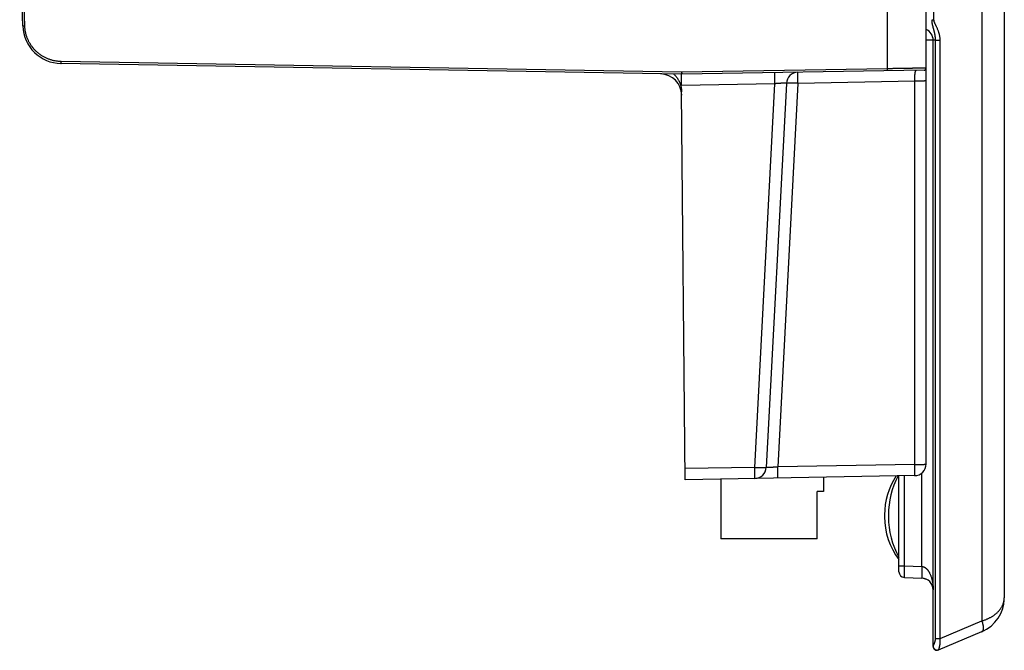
# Model space of a CAD drawing. Header units: inches. Extents: x 0 to 34, y 0 to 22.
# Tile 92 of 126: x 24.8 to 27.3, y 9.3 to 11. Entities that reach past the tile are written whole.
import ezdxf

# ---------------------------------------------------------------- set-up
doc = ezdxf.new("R2010")
doc.units = ezdxf.units.IN
doc.header["$LTSCALE"] = 1.87
doc.header["$MEASUREMENT"] = 0
doc.layers.get('0').update_dxf_attribs({"linetype": 'CONTINUOUS'})

msp = doc.modelspace()

# ---------------------------------------------------------------- linework, layer by layer
at = {"color": 7, "linetype": 'CONTINUOUS'}
for p, q in [((27.1315, 9.8267), (27.1315, 18.858)), ((27.1516, 10.9698), (27.1516, 18.7722)), ((27.3325, 18.6617), (27.3325, 9.4828)), ((27.0324, 10.8436), (27.0324, 11.3454)), ((24.8086, 10.9536), (24.8007, 11.182)), ((24.8138, 10.9538), (24.8061, 11.1755)), ((24.8086, 10.9536), (24.8138, 10.9538)), ((27.1557, 10.9172), (27.1315, 10.9172)), ((27.1495, 9.3574), (27.1495, 10.9172)), ((27.1557, 9.3775), (27.1557, 10.9172)), ((27.1675, 9.3775), (27.1675, 10.9172)), ((26.5026, 10.8344), (24.907, 10.8622)), ((26.5016, 10.8293), (24.9068, 10.8571)), ((27.0324, 10.8436), (26.5026, 10.8344)), ((27.1265, 10.8401), (26.5035, 10.8293)), ((26.5027, 10.8008), (26.5024, 10.8293)), ((27.1021, 10.8113), (26.8015, 10.806)), ((27.1021, 9.8251), (27.1021, 10.8113)), ((26.7426, 10.805), (26.5027, 10.8008)), ((26.6909, 9.818), (26.7426, 10.805)), ((26.7721, 10.806), (26.7203, 9.818)), ((26.8015, 10.806), (26.7498, 9.819)), ((26.5115, 9.7864), (26.5028, 10.7839)), ((27.1021, 9.8251), (26.7498, 9.819)), ((26.6909, 9.818), (26.5113, 9.8148)), ((27.1206, 9.5632), (27.1206, 9.8035)), ((27.1021, 9.7967), (26.5115, 9.7864)), ((26.6035, 9.788), (26.6035, 9.6343)), ((26.8675, 9.7926), (26.8675, 9.7563)), ((27.0615, 9.5497), (27.0615, 9.796)), ((27.076, 9.5647), (27.076, 9.7963)), ((26.8675, 9.7563), (26.8515, 9.7563)), ((26.8515, 9.6343), (26.8515, 9.7563)), ((27.0245, 9.6959), (27.0245, 9.6906)), ((27.0345, 9.696), (27.0345, 9.6905)), ((26.8515, 9.6343), (26.6035, 9.6343)), ((27.0615, 9.5647), (27.076, 9.5647)), ((27.076, 9.5647), (27.1206, 9.5632)), ((27.076, 9.5347), (27.1206, 9.5332)), ((27.3313, 9.4678), (27.3316, 9.4696)), ((27.3316, 9.4696), (27.3321, 9.4737)), ((27.3321, 9.4737), (27.3324, 9.4779)), ((27.1675, 9.3775), (27.2747, 9.423)), ((27.1634, 9.3482), (27.2747, 9.3954)), ((27.1557, 9.3775), (27.1675, 9.3775))]:
    msp.add_line(p, q, dxfattribs=at)
for points in [[(27.1238, 9.5329), (27.1247, 9.5328), (27.1256, 9.5326), (27.1265, 9.5324), (27.1274, 9.5322), (27.1283, 9.5319), (27.1293, 9.5316), (27.13, 9.5313)], [(27.3284, 9.4552), (27.3292, 9.458), (27.3302, 9.462), (27.331, 9.466), (27.3317, 9.4701), (27.3321, 9.4743), (27.3324, 9.4785), (27.3325, 9.4828)]]:
    msp.add_lwpolyline(points, dxfattribs=at)
for centre, radius, start, end in [((24.9086, 10.9571), 0.1, 182, 269), ((27.1195, 10.9172), 0.03, 0.0038, 66.4183), ((26.4478, 10.7751), 0.0551, 0.5, 89), ((26.5025, 10.8844), 0.0551, 269, 271), ((26.8021, 10.8045), 0.03, 91, 177), ((27.1015, 9.8267), 0.03, 271, 360), ((26.6904, 9.8195), 0.03, 271, 357), ((27.2045, 9.6959), 0.18, 146.265, 180), ((27.2475, 9.696), 0.213, 151.991, 180), ((27.2045, 9.6906), 0.18, 180, 217.3972), ((27.2475, 9.6905), 0.213, 180, 209.1627), ((27.0765, 9.5497), 0.015, 180, 268), ((27.1195, 9.5032), 0.03, 0, 88), ((27.2375, 9.4828), 0.095, 292.9761, 360), ((27.1595, 9.3574), 0.01, 180.0001, 293)]:
    msp.add_arc(centre, radius, start, end, dxfattribs=at)
for points, knots in [([(27.2747, 11.0386), (27.2747, 10.8591), (27.2747, 10.5), (27.2747, 9.9615), (27.2747, 9.6025), (27.2747, 9.423)], [0, 0, 0, 0, 0.333334, 0.666669, 1, 1, 1, 1]), ([(27.1557, 10.9172), (27.1557, 10.9179), (27.1557, 10.9194), (27.1556, 10.9216), (27.1554, 10.9238), (27.1551, 10.9261), (27.1548, 10.9284), (27.1544, 10.9307), (27.154, 10.933), (27.1535, 10.9353), (27.153, 10.9375), (27.1524, 10.9398), (27.1519, 10.942), (27.1513, 10.9441), (27.1507, 10.9461), (27.1502, 10.9481), (27.1497, 10.95), (27.1492, 10.9519), (27.1487, 10.9537), (27.1483, 10.9554), (27.148, 10.9571), (27.1477, 10.9587), (27.1474, 10.9603), (27.1473, 10.9618), (27.1471, 10.9633), (27.147, 10.9647), (27.147, 10.9661), (27.1471, 10.9674), (27.1472, 10.9687), (27.1473, 10.9694), (27.1473, 10.9698)], [0, 0, 0, 0, 0.039967, 0.081195, 0.123435, 0.166432, 0.209921, 0.253628, 0.297242, 0.340584, 0.383839, 0.426941, 0.469329, 0.510565, 0.550397, 0.588824, 0.625944, 0.661851, 0.696469, 0.729756, 0.761749, 0.792522, 0.822149, 0.85072, 0.878413, 0.905298, 0.931092, 0.955565, 0.978579, 1, 1, 1, 1]), ([(27.1473, 10.9698), (27.1475, 10.9698), (27.1479, 10.9698), (27.1486, 10.9698), (27.1492, 10.9698), (27.1498, 10.9698), (27.1504, 10.9698), (27.151, 10.9698), (27.1514, 10.9698), (27.1516, 10.9698)], [0, 0, 0, 0, 0.146434, 0.292602, 0.437955, 0.581928, 0.723961, 0.863499, 1, 1, 1, 1]), ([(27.1675, 10.9172), (27.1675, 10.918), (27.1675, 10.9196), (27.1674, 10.9221), (27.1671, 10.9245), (27.1668, 10.927), (27.1663, 10.9296), (27.1657, 10.9322), (27.165, 10.9349), (27.1641, 10.9377), (27.1631, 10.9407), (27.1618, 10.9438), (27.1604, 10.947), (27.1591, 10.95), (27.1578, 10.9526), (27.1566, 10.955), (27.1556, 10.9571), (27.1547, 10.959), (27.1539, 10.9608), (27.1533, 10.9624), (27.1527, 10.9638), (27.1523, 10.9651), (27.152, 10.9663), (27.1518, 10.9673), (27.1517, 10.9682), (27.1516, 10.969), (27.1516, 10.9696), (27.1516, 10.9698)], [0, 0, 0, 0, 0.04346, 0.087389, 0.132004, 0.177517, 0.224137, 0.272084, 0.321757, 0.373787, 0.430221, 0.492571, 0.557628, 0.61724, 0.669887, 0.716968, 0.759313, 0.797573, 0.832054, 0.862913, 0.890351, 0.914631, 0.936036, 0.954851, 0.971473, 0.986365, 1, 1, 1, 1]), ([(24.907, 10.8622), (24.9057, 10.8622), (24.9033, 10.8623), (24.8996, 10.8626), (24.8959, 10.863), (24.8923, 10.8636), (24.8886, 10.8643), (24.885, 10.8652), (24.8815, 10.8661), (24.878, 10.8673), (24.8745, 10.8685), (24.8711, 10.8699), (24.8677, 10.8715), (24.8644, 10.8731), (24.8612, 10.8749), (24.858, 10.8768), (24.8549, 10.8788), (24.8519, 10.881), (24.849, 10.8833), (24.8462, 10.8856), (24.8434, 10.8881), (24.8408, 10.8907), (24.8383, 10.8934), (24.8358, 10.8962), (24.8335, 10.8991), (24.8313, 10.902), (24.8292, 10.9051), (24.8273, 10.9082), (24.8254, 10.9114), (24.8237, 10.9147), (24.8221, 10.918), (24.8207, 10.9214), (24.8194, 10.9249), (24.8182, 10.9284), (24.8171, 10.9319), (24.8162, 10.9355), (24.8154, 10.9391), (24.8148, 10.9427), (24.8143, 10.9464), (24.814, 10.9501), (24.8138, 10.9525), (24.8138, 10.9538)], [0, 0, 0, 0, 0.025611, 0.051249, 0.076901, 0.102557, 0.128207, 0.153854, 0.179501, 0.205149, 0.230796, 0.256441, 0.282084, 0.307726, 0.333367, 0.359006, 0.384644, 0.410281, 0.435916, 0.461552, 0.487187, 0.512821, 0.538456, 0.564091, 0.589727, 0.615364, 0.641001, 0.66664, 0.69228, 0.717921, 0.743564, 0.769208, 0.794854, 0.820501, 0.846147, 0.871793, 0.897442, 0.923097, 0.94875, 0.974388, 1, 1, 1, 1]), ([(27.1557, 10.9172), (27.1558, 10.9172), (27.1561, 10.9172), (27.1566, 10.9172), (27.1571, 10.9172), (27.1577, 10.9172), (27.1582, 10.9172), (27.1588, 10.9172), (27.1594, 10.9172), (27.1601, 10.9172), (27.1607, 10.9172), (27.1614, 10.9172), (27.1621, 10.9172), (27.1628, 10.9172), (27.1635, 10.9172), (27.1642, 10.9172), (27.1649, 10.9172), (27.1655, 10.9172), (27.1662, 10.9172), (27.1669, 10.9172), (27.1673, 10.9172), (27.1675, 10.9172)], [0, 0, 0, 0, 0.037128, 0.077315, 0.120368, 0.166079, 0.214228, 0.264582, 0.316897, 0.37092, 0.426391, 0.483042, 0.540598, 0.598782, 0.657314, 0.715908, 0.774284, 0.832159, 0.889253, 0.94529, 1, 1, 1, 1]), ([(24.9068, 10.8571), (24.9068, 10.8571), (24.9068, 10.8571), (24.9068, 10.8572), (24.9068, 10.8573), (24.9069, 10.8574), (24.9069, 10.8575), (24.9069, 10.8577), (24.9069, 10.8579), (24.9069, 10.8582), (24.9069, 10.8585), (24.9069, 10.8588), (24.9069, 10.8591), (24.9069, 10.8594), (24.9069, 10.8598), (24.9069, 10.8602), (24.9069, 10.8606), (24.9069, 10.861), (24.9069, 10.8614), (24.907, 10.8618), (24.907, 10.8621), (24.907, 10.8622)], [0, 0, 0, 0, 0.00349, 0.013737, 0.030711, 0.054301, 0.084349, 0.12065, 0.162957, 0.21098, 0.264392, 0.322829, 0.385891, 0.453147, 0.524138, 0.598378, 0.675362, 0.754562, 0.835438, 0.917438, 1, 1, 1, 1]), ([(27.1315, 10.8453), (27.1315, 10.8453), (27.1314, 10.8453), (27.1312, 10.8453), (27.1308, 10.8452), (27.1303, 10.8452), (27.1296, 10.8452), (27.1288, 10.8452), (27.1278, 10.8452), (27.1266, 10.8452), (27.1254, 10.8452), (27.124, 10.8451), (27.1224, 10.8451), (27.1207, 10.8451), (27.1189, 10.8451), (27.1169, 10.845), (27.1148, 10.845), (27.1126, 10.8449), (27.1103, 10.8449), (27.1078, 10.8449), (27.1052, 10.8448), (27.1025, 10.8448), (27.0997, 10.8447), (27.0968, 10.8447), (27.0938, 10.8446), (27.0907, 10.8446), (27.0875, 10.8445), (27.0842, 10.8445), (27.0809, 10.8444), (27.0775, 10.8444), (27.074, 10.8443), (27.0704, 10.8442), (27.0668, 10.8442), (27.0631, 10.8441), (27.0594, 10.8441), (27.0556, 10.844), (27.0518, 10.8439), (27.0479, 10.8439), (27.0441, 10.8438), (27.0402, 10.8437), (27.0363, 10.8437), (27.0337, 10.8436), (27.0324, 10.8436)], [0, 0, 0, 0, 0.000769, 0.003075, 0.006914, 0.01228, 0.019166, 0.027561, 0.037451, 0.048823, 0.061658, 0.075938, 0.09164, 0.10874, 0.127213, 0.147029, 0.168161, 0.190574, 0.214234, 0.239107, 0.265153, 0.292333, 0.320607, 0.349929, 0.380257, 0.411543, 0.44374, 0.4768, 0.51067, 0.545301, 0.580639, 0.616629, 0.653218, 0.69035, 0.727967, 0.766013, 0.804429, 0.843157, 0.882137, 0.921312, 0.96062, 1, 1, 1, 1]), ([(27.0325, 10.8385), (27.0325, 10.8385), (27.0325, 10.8385), (27.0325, 10.8386), (27.0325, 10.8387), (27.0325, 10.8388), (27.0325, 10.8389), (27.0325, 10.8391), (27.0325, 10.8393), (27.0325, 10.8396), (27.0325, 10.8399), (27.0325, 10.8402), (27.0325, 10.8405), (27.0325, 10.8408), (27.0324, 10.8412), (27.0324, 10.8416), (27.0324, 10.842), (27.0324, 10.8424), (27.0324, 10.8428), (27.0324, 10.8432), (27.0324, 10.8435), (27.0324, 10.8436)], [0, 0, 0, 0, 0.00349, 0.013736, 0.030709, 0.054297, 0.084343, 0.120641, 0.162945, 0.210966, 0.264375, 0.322809, 0.385869, 0.453124, 0.524114, 0.598355, 0.67534, 0.754543, 0.835424, 0.91743, 1, 1, 1, 1]), ([(27.1021, 10.8113), (27.1021, 10.8118), (27.1021, 10.8129), (27.1021, 10.8144), (27.1022, 10.816), (27.1022, 10.8175), (27.1023, 10.819), (27.1023, 10.8205), (27.1024, 10.822), (27.1025, 10.8234), (27.1025, 10.8248), (27.1026, 10.8261), (27.1027, 10.8274), (27.1028, 10.8287), (27.103, 10.8299), (27.1031, 10.831), (27.1032, 10.8321), (27.1034, 10.8331), (27.1035, 10.8341), (27.1037, 10.835), (27.1039, 10.8358), (27.1041, 10.8365), (27.1043, 10.8372), (27.1045, 10.8378), (27.1048, 10.8383), (27.1051, 10.8388), (27.1053, 10.8391), (27.1057, 10.8394), (27.106, 10.8396), (27.1064, 10.8398), (27.1067, 10.8398), (27.1068, 10.8398)], [0, 0, 0, 0, 0.052688, 0.105091, 0.157062, 0.208461, 0.259145, 0.308976, 0.357817, 0.405536, 0.452, 0.497083, 0.540663, 0.582625, 0.622858, 0.661258, 0.697728, 0.732182, 0.764545, 0.794755, 0.822764, 0.848542, 0.872091, 0.893445, 0.912695, 0.929997, 0.9456, 0.959869, 0.973294, 0.986466, 1, 1, 1, 1]), ([(27.1265, 10.8401), (27.1266, 10.8401), (27.1269, 10.8402), (27.1273, 10.8402), (27.1278, 10.8403), (27.1282, 10.8404), (27.1285, 10.8406), (27.1289, 10.8408), (27.1293, 10.841), (27.1296, 10.8412), (27.1299, 10.8415), (27.1302, 10.8418), (27.1305, 10.8421), (27.1307, 10.8425), (27.1309, 10.8428), (27.1311, 10.8432), (27.1313, 10.8436), (27.1314, 10.844), (27.1315, 10.8444), (27.1315, 10.8448), (27.1315, 10.8451), (27.1315, 10.8453)], [0, 0, 0, 0, 0.052632, 0.105263, 0.157895, 0.210526, 0.263158, 0.315789, 0.368421, 0.421053, 0.473684, 0.526316, 0.578947, 0.631579, 0.684211, 0.736842, 0.789474, 0.842105, 0.894737, 0.947368, 1, 1, 1, 1]), ([(26.4829, 10.8296), (26.4833, 10.8292), (26.4843, 10.8282), (26.486, 10.8265), (26.4878, 10.8244), (26.4895, 10.8222), (26.4911, 10.82), (26.4927, 10.8177), (26.4941, 10.8153), (26.4955, 10.8129), (26.4967, 10.8104), (26.4979, 10.8078), (26.4989, 10.8052), (26.4998, 10.8026), (26.5006, 10.8), (26.5012, 10.7973), (26.5018, 10.7946), (26.5022, 10.792), (26.5025, 10.7893), (26.5027, 10.7866), (26.5028, 10.7848), (26.5028, 10.7839)], [0, 0, 0, 0, 0.033219, 0.086231, 0.139769, 0.193702, 0.247882, 0.302274, 0.356774, 0.411267, 0.465744, 0.520124, 0.574337, 0.6284, 0.682243, 0.735838, 0.789213, 0.842313, 0.89514, 0.947716, 1, 1, 1, 1]), ([(26.5026, 10.8344), (26.5026, 10.8342), (26.5025, 10.834), (26.5024, 10.8336), (26.5024, 10.8332), (26.5023, 10.8328), (26.5022, 10.8324), (26.5021, 10.8321), (26.5021, 10.8317), (26.502, 10.8314), (26.502, 10.8311), (26.5019, 10.8308), (26.5018, 10.8305), (26.5018, 10.8302), (26.5017, 10.83), (26.5017, 10.8298), (26.5017, 10.8297), (26.5016, 10.8295), (26.5016, 10.8294), (26.5016, 10.8293), (26.5016, 10.8293), (26.5016, 10.8293), (26.5016, 10.8293)], [0, 0, 0, 0, 0.076473, 0.153646, 0.230623, 0.306531, 0.38057, 0.45213, 0.52084, 0.586363, 0.648406, 0.706427, 0.759962, 0.808692, 0.852363, 0.890701, 0.923573, 0.950822, 0.972164, 0.987497, 0.996777, 1, 1, 1, 1]), ([(26.5026, 10.8344), (26.5026, 10.8342), (26.5027, 10.834), (26.5027, 10.8336), (26.5028, 10.8332), (26.5029, 10.8328), (26.503, 10.8324), (26.503, 10.8321), (26.5031, 10.8317), (26.5031, 10.8314), (26.5032, 10.8311), (26.5032, 10.8308), (26.5033, 10.8305), (26.5033, 10.8302), (26.5034, 10.83), (26.5034, 10.8298), (26.5034, 10.8297), (26.5035, 10.8295), (26.5035, 10.8294), (26.5035, 10.8293), (26.5035, 10.8293), (26.5035, 10.8293), (26.5035, 10.8293)], [0, 0, 0, 0, 0.076744, 0.154154, 0.231325, 0.307384, 0.38154, 0.453208, 0.522012, 0.587604, 0.649673, 0.707698, 0.76122, 0.809907, 0.853506, 0.891754, 0.924507, 0.951598, 0.972775, 0.987925, 0.996994, 1, 1, 1, 1]), ([(26.7426, 10.805), (26.7426, 10.8055), (26.7426, 10.8066), (26.7426, 10.8081), (26.7425, 10.8097), (26.7425, 10.8112), (26.7425, 10.8127), (26.7425, 10.8142), (26.7425, 10.8156), (26.7425, 10.8171), (26.7424, 10.8184), (26.7424, 10.8198), (26.7424, 10.8211), (26.7424, 10.8223), (26.7424, 10.8235), (26.7424, 10.8246), (26.7424, 10.8257), (26.7424, 10.8267), (26.7424, 10.8277), (26.7424, 10.8286), (26.7424, 10.8294), (26.7424, 10.8301), (26.7425, 10.8308), (26.7425, 10.8314), (26.7425, 10.8319), (26.7425, 10.8324), (26.7425, 10.8328), (26.7425, 10.833), (26.7426, 10.8333), (26.7426, 10.8334), (26.7426, 10.8334), (26.7426, 10.8334)], [0, 0, 0, 0, 0.055045, 0.109787, 0.164076, 0.217764, 0.270703, 0.322749, 0.373759, 0.423593, 0.472114, 0.519191, 0.564693, 0.608497, 0.650482, 0.690533, 0.728541, 0.764402, 0.798018, 0.829297, 0.858153, 0.884507, 0.908289, 0.929432, 0.94788, 0.963584, 0.976502, 0.986602, 0.993865, 0.998291, 1, 1, 1, 1]), ([(26.8015, 10.806), (26.8015, 10.8066), (26.8015, 10.8076), (26.8015, 10.8092), (26.8015, 10.8107), (26.8015, 10.8122), (26.8014, 10.8137), (26.8014, 10.8152), (26.8014, 10.8167), (26.8014, 10.8181), (26.8014, 10.8195), (26.8014, 10.8208), (26.8014, 10.8221), (26.8014, 10.8233), (26.8013, 10.8245), (26.8013, 10.8257), (26.8013, 10.8267), (26.8013, 10.8278), (26.8014, 10.8287), (26.8014, 10.8296), (26.8014, 10.8304), (26.8014, 10.8312), (26.8014, 10.8319), (26.8014, 10.8325), (26.8014, 10.833), (26.8014, 10.8334), (26.8014, 10.8338), (26.8015, 10.8341), (26.8015, 10.8343), (26.8015, 10.8344), (26.8015, 10.8345), (26.8015, 10.8345)], [0, 0, 0, 0, 0.054989, 0.109685, 0.163954, 0.217648, 0.270599, 0.322648, 0.373662, 0.4235, 0.472028, 0.519112, 0.56462, 0.608431, 0.650422, 0.690479, 0.728494, 0.764361, 0.797982, 0.829266, 0.858127, 0.884486, 0.908272, 0.929419, 0.947871, 0.963577, 0.976498, 0.9866, 0.993864, 0.998291, 1, 1, 1, 1]), ([(27.1315, 10.8129), (27.1315, 10.8128), (27.1315, 10.8128), (27.1314, 10.8127), (27.1312, 10.8126), (27.1309, 10.8125), (27.1305, 10.8125), (27.1301, 10.8124), (27.1296, 10.8123), (27.129, 10.8122), (27.1283, 10.8122), (27.1276, 10.8121), (27.1268, 10.812), (27.1259, 10.8119), (27.125, 10.8119), (27.124, 10.8118), (27.1229, 10.8118), (27.1218, 10.8117), (27.1206, 10.8116), (27.1194, 10.8116), (27.1181, 10.8116), (27.1168, 10.8115), (27.1155, 10.8115), (27.1141, 10.8114), (27.1127, 10.8114), (27.1112, 10.8114), (27.1097, 10.8114), (27.1082, 10.8113), (27.1067, 10.8113), (27.1052, 10.8113), (27.1036, 10.8113), (27.1026, 10.8113), (27.1021, 10.8113)], [0, 0, 0, 0, 0.00306, 0.007961, 0.015254, 0.025079, 0.037474, 0.052434, 0.069937, 0.089946, 0.112416, 0.13729, 0.164506, 0.193994, 0.225676, 0.25947, 0.295286, 0.333029, 0.3726, 0.413893, 0.456799, 0.501202, 0.546985, 0.594026, 0.642199, 0.691375, 0.741423, 0.792209, 0.843598, 0.895452, 0.947632, 1, 1, 1, 1]), ([(26.7721, 10.806), (26.7721, 10.8061), (26.7721, 10.8061), (26.7719, 10.8062), (26.7717, 10.8063), (26.7715, 10.8063), (26.7711, 10.8064), (26.7707, 10.8064), (26.7702, 10.8064), (26.7696, 10.8064), (26.7689, 10.8065), (26.7682, 10.8065), (26.7674, 10.8065), (26.7665, 10.8065), (26.7656, 10.8064), (26.7646, 10.8064), (26.7635, 10.8064), (26.7624, 10.8063), (26.7613, 10.8063), (26.7601, 10.8062), (26.7588, 10.8062), (26.7575, 10.8061), (26.7561, 10.806), (26.7547, 10.8059), (26.7533, 10.8058), (26.7518, 10.8057), (26.7503, 10.8056), (26.7488, 10.8055), (26.7473, 10.8054), (26.7457, 10.8053), (26.7442, 10.8052), (26.7431, 10.8051), (26.7426, 10.805)], [0, 0, 0, 0, 0.002859, 0.007444, 0.014417, 0.023937, 0.036039, 0.050718, 0.067947, 0.087687, 0.109891, 0.134502, 0.161462, 0.190702, 0.222149, 0.255725, 0.291345, 0.328918, 0.368353, 0.409551, 0.452412, 0.496829, 0.542692, 0.589885, 0.638287, 0.687773, 0.738215, 0.789478, 0.841427, 0.893924, 0.946829, 1, 1, 1, 1]), ([(26.8015, 10.806), (26.801, 10.8061), (26.8, 10.8061), (26.7985, 10.8062), (26.7969, 10.8063), (26.7954, 10.8063), (26.7939, 10.8064), (26.7924, 10.8064), (26.791, 10.8065), (26.7896, 10.8065), (26.7882, 10.8066), (26.7868, 10.8066), (26.7855, 10.8066), (26.7842, 10.8066), (26.783, 10.8067), (26.7819, 10.8067), (26.7807, 10.8067), (26.7797, 10.8067), (26.7787, 10.8067), (26.7778, 10.8066), (26.7769, 10.8066), (26.7761, 10.8066), (26.7754, 10.8066), (26.7747, 10.8065), (26.7741, 10.8065), (26.7736, 10.8064), (26.7731, 10.8064), (26.7728, 10.8063), (26.7725, 10.8063), (26.7723, 10.8062), (26.7722, 10.8061), (26.7721, 10.8061), (26.7721, 10.806)], [0, 0, 0, 0, 0.052423, 0.104652, 0.156548, 0.207972, 0.258788, 0.30886, 0.358054, 0.406241, 0.453292, 0.49908, 0.543486, 0.586391, 0.62768, 0.667245, 0.70498, 0.740786, 0.774568, 0.806237, 0.835711, 0.862913, 0.887773, 0.910227, 0.930222, 0.94771, 0.962654, 0.975032, 0.984839, 0.992111, 0.996983, 1, 1, 1, 1]), ([(27.1021, 9.8251), (27.1026, 9.8251), (27.1036, 9.8251), (27.1052, 9.8252), (27.1067, 9.8252), (27.1082, 9.8252), (27.1097, 9.8252), (27.1112, 9.8252), (27.1126, 9.8253), (27.1141, 9.8253), (27.1155, 9.8253), (27.1168, 9.8254), (27.1181, 9.8254), (27.1194, 9.8254), (27.1206, 9.8255), (27.1218, 9.8256), (27.1229, 9.8256), (27.124, 9.8257), (27.125, 9.8257), (27.1259, 9.8258), (27.1268, 9.8259), (27.1276, 9.8259), (27.1283, 9.826), (27.129, 9.8261), (27.1296, 9.8262), (27.1301, 9.8262), (27.1305, 9.8263), (27.1309, 9.8264), (27.1312, 9.8265), (27.1314, 9.8265), (27.1315, 9.8266), (27.1315, 9.8267), (27.1315, 9.8267)], [0, 0, 0, 0, 0.05228, 0.10438, 0.156183, 0.207557, 0.258358, 0.308428, 0.357614, 0.405793, 0.452844, 0.498636, 0.543052, 0.585973, 0.627278, 0.66686, 0.704615, 0.740442, 0.774246, 0.805939, 0.835437, 0.862662, 0.887545, 0.910022, 0.930039, 0.947548, 0.962514, 0.974912, 0.984741, 0.992036, 0.996939, 1, 1, 1, 1]), ([(27.1021, 9.7967), (27.1021, 9.7967), (27.1021, 9.7968), (27.1021, 9.7969), (27.1021, 9.7971), (27.1022, 9.7974), (27.1022, 9.7978), (27.1022, 9.7982), (27.1022, 9.7987), (27.1022, 9.7993), (27.1022, 9.8), (27.1022, 9.8008), (27.1022, 9.8016), (27.1023, 9.8025), (27.1023, 9.8034), (27.1023, 9.8044), (27.1023, 9.8055), (27.1023, 9.8067), (27.1023, 9.8079), (27.1022, 9.8091), (27.1022, 9.8104), (27.1022, 9.8117), (27.1022, 9.8131), (27.1022, 9.8145), (27.1022, 9.816), (27.1022, 9.8175), (27.1022, 9.819), (27.1021, 9.8205), (27.1021, 9.822), (27.1021, 9.8236), (27.1021, 9.8246), (27.1021, 9.8251)], [0, 0, 0, 0, 0.001709, 0.006135, 0.013398, 0.023498, 0.036416, 0.05212, 0.070568, 0.091711, 0.115493, 0.141847, 0.170703, 0.201982, 0.235598, 0.271459, 0.309467, 0.349518, 0.391503, 0.435307, 0.480809, 0.527886, 0.576407, 0.626241, 0.677251, 0.729296, 0.782236, 0.835924, 0.890213, 0.944955, 1, 1, 1, 1]), ([(26.6909, 9.7895), (26.6909, 9.7895), (26.6909, 9.7896), (26.6909, 9.7897), (26.691, 9.7899), (26.691, 9.7902), (26.691, 9.7906), (26.691, 9.791), (26.691, 9.7916), (26.691, 9.7922), (26.6911, 9.7928), (26.6911, 9.7936), (26.6911, 9.7944), (26.6911, 9.7953), (26.6911, 9.7962), (26.6911, 9.7973), (26.6911, 9.7983), (26.6911, 9.7995), (26.6911, 9.8007), (26.6911, 9.8019), (26.6911, 9.8032), (26.6911, 9.8046), (26.691, 9.8059), (26.691, 9.8073), (26.691, 9.8088), (26.691, 9.8103), (26.691, 9.8118), (26.691, 9.8133), (26.6909, 9.8148), (26.6909, 9.8164), (26.6909, 9.8174), (26.6909, 9.818)], [0, 0, 0, 0, 0.001709, 0.006135, 0.013398, 0.023498, 0.036416, 0.05212, 0.070568, 0.091711, 0.115493, 0.141847, 0.170703, 0.201982, 0.235598, 0.271459, 0.309467, 0.349518, 0.391503, 0.435307, 0.480809, 0.527886, 0.576407, 0.626241, 0.677251, 0.729296, 0.782236, 0.835924, 0.890213, 0.944955, 1, 1, 1, 1]), ([(26.6909, 9.818), (26.6914, 9.8179), (26.6924, 9.8179), (26.694, 9.8178), (26.6955, 9.8177), (26.697, 9.8177), (26.6985, 9.8176), (26.7, 9.8176), (26.7014, 9.8175), (26.7029, 9.8175), (26.7043, 9.8174), (26.7056, 9.8174), (26.7069, 9.8174), (26.7082, 9.8174), (26.7094, 9.8173), (26.7106, 9.8173), (26.7117, 9.8173), (26.7127, 9.8173), (26.7137, 9.8173), (26.7147, 9.8174), (26.7155, 9.8174), (26.7163, 9.8174), (26.7171, 9.8174), (26.7177, 9.8175), (26.7183, 9.8175), (26.7188, 9.8176), (26.7193, 9.8176), (26.7196, 9.8177), (26.7199, 9.8177), (26.7201, 9.8178), (26.7203, 9.8179), (26.7203, 9.8179), (26.7203, 9.818)], [0, 0, 0, 0, 0.052331, 0.104473, 0.156312, 0.207719, 0.25855, 0.308646, 0.357851, 0.406045, 0.453104, 0.498903, 0.543323, 0.586244, 0.627546, 0.667123, 0.704871, 0.740689, 0.774483, 0.806164, 0.835649, 0.862861, 0.88773, 0.910193, 0.930196, 0.94769, 0.96264, 0.975023, 0.984834, 0.992108, 0.996983, 1, 1, 1, 1]), ([(26.7498, 9.819), (26.7493, 9.8189), (26.7482, 9.8189), (26.7467, 9.8187), (26.7451, 9.8186), (26.7436, 9.8185), (26.7421, 9.8184), (26.7406, 9.8183), (26.7391, 9.8182), (26.7377, 9.8181), (26.7363, 9.818), (26.735, 9.8179), (26.7336, 9.8178), (26.7324, 9.8178), (26.7312, 9.8177), (26.73, 9.8177), (26.7289, 9.8176), (26.7278, 9.8176), (26.7268, 9.8176), (26.7259, 9.8176), (26.725, 9.8175), (26.7242, 9.8175), (26.7235, 9.8176), (26.7229, 9.8176), (26.7223, 9.8176), (26.7218, 9.8176), (26.7213, 9.8177), (26.721, 9.8177), (26.7207, 9.8177), (26.7205, 9.8178), (26.7204, 9.8179), (26.7203, 9.8179), (26.7203, 9.818)], [0, 0, 0, 0, 0.053173, 0.106077, 0.15857, 0.210514, 0.26177, 0.312205, 0.361686, 0.410084, 0.457274, 0.503139, 0.547561, 0.590429, 0.631634, 0.671076, 0.708655, 0.744278, 0.777855, 0.809304, 0.838545, 0.865505, 0.890117, 0.912319, 0.932058, 0.949286, 0.963964, 0.976067, 0.98559, 0.992566, 0.99715, 1, 1, 1, 1]), ([(26.7498, 9.7906), (26.7498, 9.7906), (26.7498, 9.7906), (26.7499, 9.7908), (26.7499, 9.791), (26.7499, 9.7913), (26.7499, 9.7916), (26.7499, 9.7921), (26.75, 9.7926), (26.75, 9.7932), (26.75, 9.7939), (26.75, 9.7946), (26.75, 9.7954), (26.75, 9.7963), (26.75, 9.7973), (26.75, 9.7983), (26.75, 9.7994), (26.75, 9.8005), (26.75, 9.8017), (26.75, 9.803), (26.75, 9.8042), (26.75, 9.8056), (26.75, 9.807), (26.75, 9.8084), (26.7499, 9.8098), (26.7499, 9.8113), (26.7499, 9.8128), (26.7499, 9.8143), (26.7499, 9.8159), (26.7498, 9.8174), (26.7498, 9.8185), (26.7498, 9.819)], [0, 0, 0, 0, 0.001709, 0.006135, 0.013398, 0.023498, 0.036416, 0.05212, 0.070568, 0.091712, 0.115493, 0.141847, 0.170703, 0.201982, 0.235598, 0.271459, 0.309467, 0.349519, 0.391504, 0.435307, 0.48081, 0.527886, 0.576408, 0.626241, 0.677251, 0.729297, 0.782236, 0.835924, 0.890213, 0.944955, 1, 1, 1, 1]), ([(27.076, 9.5347), (27.076, 9.5347), (27.076, 9.5348), (27.076, 9.5349), (27.0759, 9.5351), (27.0759, 9.5354), (27.0759, 9.5358), (27.0759, 9.5362), (27.0759, 9.5368), (27.0758, 9.5374), (27.0758, 9.538), (27.0758, 9.5388), (27.0758, 9.5396), (27.0758, 9.5405), (27.0758, 9.5415), (27.0758, 9.5425), (27.0758, 9.5436), (27.0758, 9.5447), (27.0758, 9.5459), (27.0758, 9.5471), (27.0758, 9.5484), (27.0758, 9.5498), (27.0758, 9.5511), (27.0758, 9.5526), (27.0759, 9.554), (27.0759, 9.5555), (27.0759, 9.557), (27.0759, 9.5585), (27.0759, 9.56), (27.076, 9.5616), (27.076, 9.5632), (27.076, 9.5642), (27.076, 9.5647)], [0, 0, 0, 0, 0.001661, 0.005885, 0.012797, 0.022398, 0.034669, 0.04958, 0.067091, 0.087154, 0.109711, 0.134701, 0.162056, 0.191701, 0.223556, 0.257536, 0.293551, 0.331503, 0.371291, 0.412801, 0.455915, 0.500518, 0.546494, 0.593711, 0.64203, 0.691315, 0.74144, 0.792277, 0.84369, 0.89554, 0.947685, 1, 1, 1, 1]), ([(27.1206, 9.5632), (27.1206, 9.5626), (27.1205, 9.5616), (27.1205, 9.56), (27.1204, 9.5585), (27.1204, 9.5569), (27.1204, 9.5554), (27.1203, 9.5539), (27.1203, 9.5524), (27.1203, 9.551), (27.1202, 9.5496), (27.1202, 9.5482), (27.1202, 9.5469), (27.1202, 9.5456), (27.1202, 9.5443), (27.1202, 9.5431), (27.1202, 9.542), (27.1202, 9.5409), (27.1202, 9.5399), (27.1202, 9.539), (27.1202, 9.5381), (27.1202, 9.5372), (27.1202, 9.5365), (27.1202, 9.5358), (27.1203, 9.5352), (27.1203, 9.5347), (27.1203, 9.5342), (27.1204, 9.5339), (27.1204, 9.5336), (27.1205, 9.5334), (27.1205, 9.5333), (27.1206, 9.5332), (27.1206, 9.5332)], [0, 0, 0, 0, 0.052221, 0.104295, 0.156082, 0.207438, 0.258225, 0.308304, 0.357537, 0.405791, 0.452934, 0.498836, 0.543373, 0.586423, 0.627868, 0.667596, 0.705498, 0.74147, 0.775414, 0.807238, 0.836855, 0.864186, 0.889155, 0.911697, 0.931752, 0.949267, 0.9642, 0.976518, 0.9862, 0.99325, 0.997728, 1, 1, 1, 1]), ([(27.1206, 9.5632), (27.1209, 9.5632), (27.1214, 9.5631), (27.1223, 9.563), (27.1231, 9.5628), (27.124, 9.5625), (27.125, 9.5622), (27.1259, 9.5618), (27.1269, 9.5614), (27.1278, 9.5609), (27.1288, 9.5603), (27.1298, 9.5596), (27.1308, 9.5588), (27.1319, 9.5579), (27.133, 9.5569), (27.1341, 9.5557), (27.1352, 9.5544), (27.1364, 9.5529), (27.1375, 9.5512), (27.1387, 9.5493), (27.1399, 9.5472), (27.1411, 9.5449), (27.1423, 9.5423), (27.1435, 9.5395), (27.1446, 9.5363), (27.1456, 9.5329), (27.1466, 9.5293), (27.1474, 9.5254), (27.1482, 9.5212), (27.1488, 9.5169), (27.1492, 9.5124), (27.1495, 9.5078), (27.1495, 9.5048), (27.1495, 9.5032)], [0, 0, 0, 0, 0.011537, 0.023551, 0.03607, 0.049114, 0.062699, 0.076842, 0.091561, 0.106874, 0.12282, 0.139591, 0.15744, 0.176606, 0.197299, 0.2197, 0.243973, 0.270312, 0.298927, 0.330016, 0.363754, 0.400327, 0.439995, 0.482997, 0.529392, 0.579115, 0.632041, 0.688013, 0.746805, 0.807942, 0.870871, 0.935055, 1, 1, 1, 1]), ([(27.2747, 9.423), (27.2757, 9.4233), (27.2778, 9.4239), (27.2809, 9.425), (27.284, 9.4261), (27.287, 9.4273), (27.2899, 9.4286), (27.2929, 9.4299), (27.2957, 9.4314), (27.2985, 9.433), (27.3013, 9.4346), (27.304, 9.4363), (27.3066, 9.4381), (27.3091, 9.4401), (27.3116, 9.442), (27.3139, 9.4441), (27.3161, 9.4463), (27.3183, 9.4485), (27.3203, 9.4508), (27.3222, 9.4532), (27.3239, 9.4557), (27.3255, 9.4582), (27.3269, 9.4608), (27.3282, 9.4634), (27.3294, 9.4661), (27.3303, 9.4688), (27.3311, 9.4715), (27.3318, 9.4743), (27.3322, 9.4771), (27.3325, 9.48), (27.3325, 9.4819), (27.3325, 9.4828)], [0, 0, 0, 0, 0.036858, 0.073533, 0.110077, 0.14649, 0.182781, 0.218968, 0.255067, 0.291089, 0.327022, 0.362846, 0.398538, 0.434072, 0.469412, 0.504531, 0.539406, 0.574017, 0.608338, 0.642353, 0.676049, 0.709427, 0.742493, 0.775268, 0.807794, 0.840111, 0.872259, 0.904289, 0.936255, 0.968213, 1, 1, 1, 1]), ([(27.2747, 9.423), (27.2748, 9.4225), (27.2752, 9.4215), (27.2756, 9.42), (27.2761, 9.4186), (27.2765, 9.4171), (27.2769, 9.4157), (27.2772, 9.4143), (27.2775, 9.4129), (27.2777, 9.4116), (27.2779, 9.4102), (27.2781, 9.409), (27.2782, 9.4077), (27.2783, 9.4065), (27.2784, 9.4053), (27.2784, 9.4042), (27.2783, 9.4032), (27.2782, 9.4022), (27.2781, 9.4012), (27.2779, 9.4003), (27.2777, 9.3995), (27.2775, 9.3987), (27.2772, 9.398), (27.2769, 9.3974), (27.2765, 9.3968), (27.2761, 9.3964), (27.2756, 9.3959), (27.2752, 9.3956), (27.2748, 9.3954), (27.2747, 9.3954)], [0, 0, 0, 0, 0.053096, 0.105692, 0.157666, 0.208895, 0.259259, 0.308641, 0.356929, 0.404015, 0.449798, 0.494182, 0.53708, 0.578411, 0.618106, 0.656104, 0.692356, 0.726824, 0.759485, 0.790343, 0.819433, 0.846811, 0.872559, 0.896772, 0.919581, 0.941163, 0.961748, 0.981615, 1, 1, 1, 1]), ([(27.1495, 9.3579), (27.1495, 9.3579), (27.1496, 9.3581), (27.1496, 9.3583), (27.1497, 9.3586), (27.1499, 9.359), (27.1501, 9.3594), (27.1503, 9.3598), (27.1505, 9.3603), (27.1508, 9.3608), (27.1511, 9.3614), (27.1514, 9.3621), (27.1518, 9.3628), (27.1521, 9.3635), (27.1525, 9.3644), (27.1529, 9.3652), (27.1532, 9.3661), (27.1536, 9.367), (27.1539, 9.3679), (27.1543, 9.3689), (27.1546, 9.3699), (27.1548, 9.3708), (27.155, 9.3718), (27.1552, 9.3728), (27.1554, 9.3738), (27.1555, 9.3747), (27.1556, 9.3756), (27.1557, 9.3766), (27.1557, 9.3772), (27.1557, 9.3775)], [0, 0, 0, 0, 0.009647, 0.021799, 0.036641, 0.054415, 0.075113, 0.098681, 0.125121, 0.154523, 0.186857, 0.222056, 0.259973, 0.300366, 0.34298, 0.387493, 0.433509, 0.480682, 0.528812, 0.577693, 0.627016, 0.676168, 0.724635, 0.772277, 0.819072, 0.865095, 0.910478, 0.955386, 1, 1, 1, 1]), ([(27.1641, 9.3492), (27.1641, 9.3493), (27.1642, 9.3496), (27.1643, 9.35), (27.1645, 9.3504), (27.1646, 9.351), (27.1648, 9.3516), (27.165, 9.3523), (27.1653, 9.353), (27.1655, 9.3539), (27.1657, 9.3548), (27.166, 9.3558), (27.1662, 9.3568), (27.1665, 9.358), (27.1667, 9.3592), (27.167, 9.3605), (27.1672, 9.3619), (27.1674, 9.3633), (27.1676, 9.3648), (27.1677, 9.3663), (27.1678, 9.3679), (27.1679, 9.3695), (27.1679, 9.3711), (27.1679, 9.3727), (27.1678, 9.3743), (27.1677, 9.3759), (27.1676, 9.377), (27.1675, 9.3775)], [0, 0, 0, 0, 0.012391, 0.027185, 0.044445, 0.064214, 0.086534, 0.111442, 0.138974, 0.169167, 0.202053, 0.237657, 0.275983, 0.316969, 0.360512, 0.406488, 0.454699, 0.504885, 0.556757, 0.610016, 0.664398, 0.71965, 0.775516, 0.831743, 0.888078, 0.944252, 1, 1, 1, 1]), ([(27.1495, 9.3579), (27.1495, 9.3576), (27.1496, 9.3572), (27.1496, 9.3565), (27.1497, 9.3559), (27.1499, 9.3552), (27.1501, 9.3546), (27.1504, 9.354), (27.1506, 9.3534), (27.151, 9.3528), (27.1514, 9.3523), (27.1518, 9.3517), (27.1522, 9.3512), (27.1527, 9.3508), (27.1532, 9.3503), (27.1537, 9.3499), (27.1543, 9.3496), (27.1549, 9.3492), (27.1555, 9.3489), (27.1561, 9.3487), (27.1568, 9.3485), (27.1575, 9.3483), (27.1581, 9.3482), (27.1588, 9.3481), (27.1595, 9.3481), (27.1602, 9.3481), (27.1608, 9.3482), (27.1615, 9.3483), (27.1622, 9.3485), (27.1628, 9.3487), (27.1635, 9.3489), (27.1639, 9.3491), (27.1641, 9.3492)], [0, 0, 0, 0, 0.032815, 0.065639, 0.098478, 0.13134, 0.164234, 0.197165, 0.230139, 0.263161, 0.296236, 0.329366, 0.362554, 0.395801, 0.429106, 0.462469, 0.495888, 0.529358, 0.562877, 0.596439, 0.630038, 0.663668, 0.697321, 0.730991, 0.764668, 0.798347, 0.832017, 0.865673, 0.899305, 0.932908, 0.966475, 1, 1, 1, 1]), ([(27.1634, 9.3482), (27.1635, 9.3482), (27.1636, 9.3482), (27.1637, 9.3484), (27.1639, 9.3486), (27.164, 9.3489), (27.164, 9.3491), (27.1641, 9.3492)], [0, 0, 0, 0, 0.136774, 0.299264, 0.49509, 0.728048, 1, 1, 1, 1])]:
    msp.add_open_spline(points, degree=3, knots=knots, dxfattribs=at)

doc.saveas('drawing.dxf')
